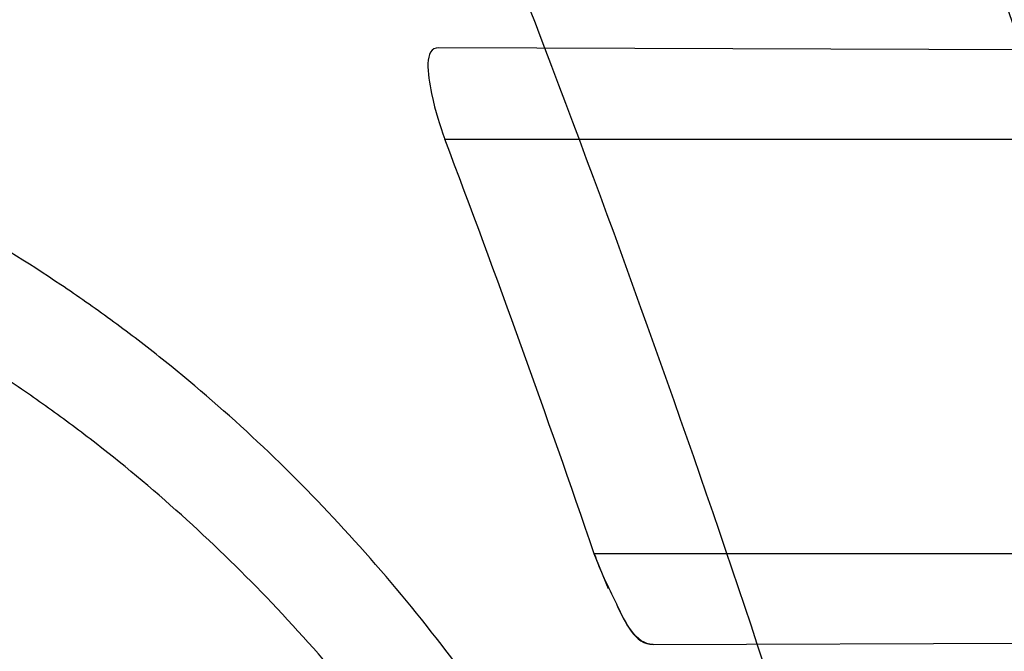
# Model space of a CAD drawing. Header units: millimetres. Extents: x 0 to 297, y 0 to 210.
# Tile 99 of 256: x 141.6951 to 141.7271, y 93.7242 to 93.7447. Entities that reach past the tile are written whole.
import ezdxf

# ---------------------------------------------------------------- set-up
doc = ezdxf.new("R2010")
doc.units = ezdxf.units.MM
doc.header["$LTSCALE"] = 16.335
doc.layers.get('0').update_dxf_attribs({"linetype": 'CONTINUOUS'})
for name, color, linetype in [('01_GLOBAL', 7, 'CONTINUOUS'), ('INTFCLR_1', 7, 'CONTINUOUS'), ('INTFCLR_144815', 7, 'CONTINUOUS')]:
    doc.layers.add(name, color=color, linetype=linetype)

msp = doc.modelspace()

# ---------------------------------------------------------------- linework, layer by layer
at = {"color": 7, "linetype": 'Continuous'}
msp.add_circle((142.5788034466, 92.2083412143), 3.42, dxfattribs=at)
at = {"color": 9, "linetype": 'Continuous'}
msp.add_arc((142.5788034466, 92.2083412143), 3.3761688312, 92.9674534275, 177.0325465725, dxfattribs=at)
at = {"layer": '01_GLOBAL', "color": 7, "linetype": 'Continuous'}
msp.add_circle((142.5788034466, 92.2083412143), 3.465, dxfattribs=at)
at = {"layer": 'INTFCLR_1', "color": 9, "linetype": 'Continuous'}
for p, q in [((141.740971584, 93.7437112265), (141.7087014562, 93.7438238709)), ((141.7089004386, 93.7408428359), (141.7419872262, 93.7408428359)), ((141.7465044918, 93.7273428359), (141.7137629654, 93.7273428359)), ((141.7156813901, 93.7243861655), (141.7474021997, 93.7244968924))]:
    msp.add_line(p, q, dxfattribs=at)
at = {"layer": 'INTFCLR_1', "color": 7, "linetype": 'Continuous'}
msp.add_line((141.7142271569, 93.7262027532), (141.7137629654, 93.7273428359), dxfattribs=at)
at = {"layer": 'INTFCLR_1', "color": 6, "linetype": 'Continuous'}
for centre, radius, start, end in [((141.273551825, 93.5765928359), 0.5431065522, 270, 90.00000002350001), ((141.273551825, 93.5765928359), 0.5161422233, 270, 90.00000002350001), ((141.273551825, 93.5765928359), 0.4693968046, 18.3537618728, 20.8695998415), ((141.2735619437, 93.5764137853), 0.4653563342, 18.9249921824, 20.6917467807)]:
    msp.add_arc(centre, radius, start, end, dxfattribs=at)
at = {"layer": 'INTFCLR_1', "color": 9, "linetype": 'Continuous'}
for start, end in [(20.8695998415, 24.2438267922), (15.0858372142, 18.3537618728)]:
    msp.add_arc((141.273551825, 93.5765928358), 0.4693968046, start, end, dxfattribs=at)
for points, knots in [([(141.7564146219, 93.4086508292), (141.7574831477, 93.41155839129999), (141.7595771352, 93.4174295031), (141.7635668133, 93.42933601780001), (141.7700402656, 93.45070775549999), (141.7760428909, 93.4757920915), (141.7800065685, 93.49821100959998), (141.7816728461, 93.5096585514), (141.7825328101, 93.5162796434), (141.7845176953, 93.5329021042), (141.7865801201, 93.56130459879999), (141.786249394, 93.5948145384), (141.7846909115, 93.6165304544), (141.783710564, 93.6265576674), (141.7829887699, 93.6332267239), (141.7807586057, 93.6512265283), (141.7756949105, 93.6800492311), (141.7683980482, 93.70818923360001), (141.7631787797, 93.72489102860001), (141.7612158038, 93.7308650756), (141.7582294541, 93.7396651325), (141.7514922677, 93.75806300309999), (141.7398577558, 93.7850653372), (141.7266081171, 93.8105758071), (141.7173713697, 93.8262776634), (141.7130543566, 93.8332672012), (141.7101864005, 93.83782329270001), (141.7024300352, 93.84980584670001), (141.6894327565, 93.86819606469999), (141.6713790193, 93.8905837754), (141.6560874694, 93.9073650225), (141.64540551, 93.9180914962), (141.6394993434, 93.9237707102), (141.6313044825, 93.931429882), (141.6198341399, 93.9414587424), (141.6074179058, 93.951189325), (141.5999877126, 93.9564732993), (141.5969902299, 93.95850233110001), (141.595231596, 93.95966887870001), (141.5931919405, 93.96097975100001), (141.5909359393, 93.9623581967), (141.5889565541, 93.9634935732), (141.587260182, 93.9643827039), (141.5858677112, 93.96502951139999), (141.5847587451, 93.9654250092), (141.5839916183, 93.9656040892), (141.5833474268, 93.9655067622), (141.5832219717, 93.96490050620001), (141.5835311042, 93.9642303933), (141.5840679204, 93.963301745), (141.5849352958, 93.96213278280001), (141.5860911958, 93.9607075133), (141.587545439, 93.9590358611), (141.5892822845, 93.9571169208), (141.5909074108, 93.95536848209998), (141.5923395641, 93.9538455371), (141.5948337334, 93.9512100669), (141.5989725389, 93.94688354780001), (141.6073909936, 93.9380497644), (141.6165855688, 93.9281391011), (141.6249614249, 93.9186667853), (141.6301387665, 93.9126434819), (141.6384641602, 93.90275559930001), (141.6512098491, 93.88673181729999), (141.6679191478, 93.8634190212), (141.680013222, 93.8443873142), (141.6879313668, 93.83084055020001), (141.6933038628, 93.8213126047), (141.702572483, 93.8039212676), (141.7149508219, 93.7776586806), (141.7234902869, 93.75576266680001), (141.7274621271, 93.7444100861)], [0, 0, 0, 0, 0.0103790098, 0.0208837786, 0.0420711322, 0.08518383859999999, 0.1071959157, 0.1183352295, 0.1239409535, 0.1295662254, 0.1744257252, 0.2192335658, 0.2417179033, 0.2473538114, 0.2529901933, 0.2641930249, 0.3081221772, 0.3509242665, 0.3614865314, 0.3667493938, 0.3719931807, 0.3926229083, 0.4323809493, 0.4704125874, 0.488853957, 0.4934075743, 0.4979380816, 0.506891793, 0.541232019, 0.5733300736, 0.6031972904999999, 0.6172524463, 0.624045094, 0.6306497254, 0.6548348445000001, 0.6750681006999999, 0.6834748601, 0.6853777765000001, 0.68719583, 0.6905456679, 0.6935010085, 0.6960526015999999, 0.698191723, 0.6999112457, 0.7012080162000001, 0.7020916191, 0.7026257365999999, 0.703100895, 0.7038825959, 0.7050751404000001, 0.7066972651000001, 0.7087491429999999, 0.7112254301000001, 0.7141189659, 0.7174213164, 0.7192231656, 0.7211235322, 0.729579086, 0.7392841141, 0.7620097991, 0.7748694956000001, 0.7816475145, 0.7886215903, 0.818178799, 0.8502213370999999, 0.88468242, 0.8936821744, 0.9027945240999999, 0.9213302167, 0.9597016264, 1, 1, 1, 1]), ([(141.7358975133, 93.7436438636), (141.7318460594, 93.75494918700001), (141.7231341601, 93.77675420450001), (141.7105173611, 93.8028824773), (141.701072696, 93.8201805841), (141.6955966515, 93.82965989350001), (141.6875212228, 93.8431449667), (141.6751867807, 93.86208759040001), (141.6581544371, 93.8852759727), (141.6451671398, 93.9012055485), (141.6366834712, 93.91103453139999), (141.6314052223, 93.91702430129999), (141.6228646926, 93.9264441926), (141.613493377, 93.93629262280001), (141.6049081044, 93.9450718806), (141.6006923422, 93.9493632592), (141.5981418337, 93.9519877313), (141.5966958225, 93.9534819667), (141.5943954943, 93.9559082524), (141.5923320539, 93.9580569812), (141.5877441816, 93.9635930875), (141.589474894, 93.9635928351)], [0, 0, 0, 0, 0.1351411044, 0.2639657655, 0.326251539, 0.3568857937, 0.3871506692, 0.5031238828, 0.6110823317, 0.7107727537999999, 0.7343091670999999, 0.7571888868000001, 0.8006105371, 0.8773801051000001, 0.9101731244, 0.9387430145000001, 0.9451630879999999, 0.9512497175, 0.9624026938, 0.9805243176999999, 1, 1, 1, 1]), ([(141.589474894, 93.9635928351), (141.5901302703, 93.9635927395), (141.5934664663, 93.96227294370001), (141.5972968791, 93.9600325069), (141.6010154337, 93.95769364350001), (141.6028021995, 93.9565296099), (141.6058484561, 93.95450638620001), (141.6133970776, 93.94924141), (141.6260174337, 93.93955065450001), (141.6376862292, 93.9295595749), (141.6460232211, 93.9219302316), (141.6520280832, 93.91627713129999), (141.6628847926, 93.9056050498), (141.6784293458, 93.8889099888), (141.6967876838, 93.8666341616), (141.7100118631, 93.8483278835), (141.7179037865, 93.83639944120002), (141.7208202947, 93.8318664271), (141.7252087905, 93.8249149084), (141.734595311, 93.80930459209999), (141.748064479, 93.7839377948), (141.7598995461, 93.7570716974), (141.766753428, 93.7387640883), (141.7697904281, 93.7300101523), (141.7717861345, 93.7240691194), (141.7770905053, 93.7074658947), (141.7845086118, 93.67948795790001), (141.7896594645, 93.6508151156), (141.7919274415, 93.6329110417), (141.7926613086, 93.62627893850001), (141.793657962, 93.61630821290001), (141.795242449, 93.59471460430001), (141.7955788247, 93.5613875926), (141.7934815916, 93.5331432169), (141.7914638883, 93.5166159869), (141.7905895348, 93.51003151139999), (141.788895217, 93.4986462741), (141.7848639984, 93.4763451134), (141.7787596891, 93.4513974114), (141.7721799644, 93.4301501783), (141.768123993, 93.4183101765), (141.7659952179, 93.41247182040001), (141.7649089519, 93.40958046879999)], [0, 0, 0, 0, 0.0031306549, 0.0166311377, 0.0214593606, 0.0240790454, 0.0268205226, 0.0389267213, 0.0680356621, 0.1027866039, 0.1122691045, 0.1220183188, 0.1421809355, 0.1849822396, 0.2309158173, 0.2799873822, 0.2927706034, 0.2992370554, 0.3057353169, 0.3320403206, 0.3862319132, 0.4428084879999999, 0.4721383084, 0.4795908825, 0.487069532, 0.5020757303, 0.5628487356, 0.6251729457, 0.6410612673, 0.6490543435, 0.6570463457, 0.6889269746, 0.7524526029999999, 0.8160592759, 0.8240370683, 0.8319876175, 0.8477879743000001, 0.8790177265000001, 0.9402188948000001, 0.970317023, 0.9852457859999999, 1, 1, 1, 1]), ([(141.7253905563, 93.6877906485), (141.724973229, 93.6893901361), (141.7243076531, 93.6917758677), (141.7233398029, 93.6949255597), (141.7218420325, 93.6995075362), (141.71935493, 93.70610872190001), (141.7163531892, 93.7124181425), (141.7141387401, 93.7163786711), (141.7126401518, 93.71889539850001), (141.7099336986, 93.7230254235), (141.7056479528, 93.7283995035), (141.7011888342, 93.7325606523), (141.6980236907, 93.734972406), (141.695867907, 93.73648312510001), (141.6919530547, 93.73889649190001), (141.6859110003, 93.74171273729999), (141.6801357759, 93.7434979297), (141.6761363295, 93.74444243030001), (141.6733675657, 93.74502009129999), (141.6683827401, 93.7458769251), (141.6610182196, 93.74667350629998), (141.653474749, 93.74705854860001), (141.6480509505, 93.74718271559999), (141.6448667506, 93.74721970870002), (141.6399940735, 93.7472449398), (141.6326138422, 93.74717676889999), (141.6226920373, 93.74696573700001), (141.6160338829, 93.74678616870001), (141.6126829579, 93.7466869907)], [0, 0, 0, 0, 0.0346278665, 0.051871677, 0.0690216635, 0.135606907, 0.1994957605, 0.215141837, 0.2306514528, 0.2608466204, 0.3185308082, 0.3741944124, 0.3880448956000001, 0.4018755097, 0.4293241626, 0.4842905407, 0.5409817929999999, 0.5556132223, 0.5703744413, 0.6002237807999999, 0.6615312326, 0.7254044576, 0.7584008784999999, 0.7751754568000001, 0.7921112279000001, 0.8604747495, 0.9297738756, 1, 1, 1, 1]), ([(141.7274621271, 93.7444100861), (141.7315912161, 93.73260804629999), (141.7390893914, 93.7083558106), (141.7462276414, 93.6771830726), (141.7497519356, 93.6563636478), (141.7511690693, 93.6465420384), (141.7520562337, 93.63993331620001), (141.7542266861, 93.62172821), (141.7563129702, 93.5917074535), (141.7560193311, 93.56158016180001), (141.75492511, 93.5431617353), (141.7544248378, 93.53644044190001), (141.7535799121, 93.5264371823), (141.7512498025, 93.5051367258), (141.7458257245, 93.4730218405), (141.7391945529, 93.44635307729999), (141.7346932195, 93.43104762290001), (141.7328673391, 93.4250457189), (141.7295794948, 93.4147503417), (141.7226337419, 93.3948776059), (141.7115361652, 93.3677887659), (141.7001192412, 93.3445285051), (141.6927555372, 93.3309518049), (141.6900841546, 93.32616319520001), (141.6861147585, 93.3191771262), (141.6775648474, 93.3047783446), (141.6639972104, 93.28405809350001), (141.6473654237, 93.26144055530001), (141.6353721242, 93.2466858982), (141.6284582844, 93.2385874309), (141.6258517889, 93.2355648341), (141.6214530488, 93.2305373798), (141.6133270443, 93.2214911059), (141.6044845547, 93.2120682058), (141.5965053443, 93.2037254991), (141.5917239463, 93.1987068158), (141.5879282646, 93.1946089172), (141.5854794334, 93.19177211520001), (141.5841304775, 93.1899788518), (141.5835709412, 93.18902726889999), (141.5832318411, 93.1883445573), (141.5833749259, 93.1874561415), (141.5852684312, 93.18784244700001), (141.5873513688, 93.1888408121), (141.5911230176, 93.19087984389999), (141.5947207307, 93.1931715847), (141.5976748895, 93.1951401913), (141.5995705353, 93.1964436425), (141.602756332, 93.1986733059), (141.6078515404, 93.20240372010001), (141.6149715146, 93.20793848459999), (141.62561538, 93.21669735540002), (141.6351418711, 93.22524116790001), (141.6434777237, 93.2332353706), (141.649452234, 93.23913163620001), (141.6602195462, 93.2502334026), (141.6755659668, 93.26754542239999), (141.6935858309, 93.2905631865), (141.7064887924, 93.3094194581), (141.7141583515, 93.3216829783), (141.7169899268, 93.32634221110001), (141.721250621, 93.3334910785), (141.7303494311, 93.3495428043), (141.743335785, 93.375597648), (141.7522698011, 93.3973723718), (141.7564146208, 93.40865082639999)], [0, 0, 0, 0, 0.0419354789, 0.08505031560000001, 0.1071497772, 0.1127379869, 0.1183317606, 0.1295131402, 0.1742263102, 0.2191466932, 0.230445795, 0.2361065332, 0.241751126, 0.2641147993, 0.3079545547, 0.3508736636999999, 0.3561840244, 0.3614616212, 0.3719139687, 0.3924297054, 0.4320526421, 0.4700131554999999, 0.4792642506, 0.483852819, 0.4884035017, 0.5062126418, 0.5400088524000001, 0.5714206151, 0.6003317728, 0.6037560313, 0.6071340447, 0.6137178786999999, 0.6261602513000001, 0.6479155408, 0.6570536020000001, 0.6648783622, 0.6711643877, 0.6757843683, 0.6774462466, 0.6786751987, 0.6794900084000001, 0.6799813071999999, 0.6813020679, 0.6842478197, 0.6888651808, 0.6950795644, 0.6987591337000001, 0.70073729, 0.7027989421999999, 0.7117993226, 0.7219139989, 0.7330405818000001, 0.7580265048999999, 0.7648041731, 0.7717766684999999, 0.7861782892, 0.816667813, 0.8493175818, 0.8841610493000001, 0.8932352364, 0.8978283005, 0.9024468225, 0.9211469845, 0.9596997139, 1, 1, 1, 1]), ([(141.7229346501, 93.6870658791), (141.7225203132, 93.6885902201), (141.7218596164, 93.6908635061), (141.7209005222, 93.6938639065), (141.7194166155, 93.69823298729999), (141.7169546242, 93.7045300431), (141.7139955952, 93.7105420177), (141.7118172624, 93.71431676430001), (141.7103415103, 93.7167193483), (141.7076752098, 93.7206670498), (141.7034603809, 93.7258064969), (141.6990952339, 93.7297841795), (141.6959998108, 93.7320950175), (141.6938889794, 93.73354677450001), (141.6900556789, 93.73586962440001), (141.6841506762, 93.73858959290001), (141.6785147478, 93.7403304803), (141.6746112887, 93.7412595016), (141.6719096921, 93.74183220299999), (141.6670470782, 93.7426860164), (141.6598660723, 93.74350723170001), (141.6525099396, 93.74393946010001), (141.6472212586, 93.7441077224), (141.6441167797, 93.7441727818), (141.6393662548, 93.74424232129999), (141.632170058, 93.7442490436), (141.6224934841, 93.74414930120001), (141.6159991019, 93.74404697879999), (141.61273008, 93.74398991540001)], [0, 0, 0, 0, 0.0341067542, 0.0511005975, 0.068008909, 0.1337310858, 0.1969343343, 0.2124407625, 0.2278215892, 0.257805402, 0.3152480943, 0.3708921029, 0.3847695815, 0.3986396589, 0.4261925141, 0.481455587, 0.5385040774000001, 0.553232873, 0.5680896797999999, 0.5981246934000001, 0.6597952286, 0.7240152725, 0.7571801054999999, 0.774039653, 0.7910593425, 0.8597607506, 0.9294066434, 1, 1, 1, 1]), ([(141.5894748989, 93.1895928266), (141.5892979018, 93.1895928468), (141.5888645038, 93.1896782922), (141.5888868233, 93.190457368), (141.5893505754, 93.1912589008), (141.5901524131, 93.1924502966), (141.5913747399, 93.19393289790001), (141.5929802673, 93.19575471), (141.5949656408, 93.1978911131), (141.5971947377, 93.2002239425), (141.5996190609, 93.2027196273), (141.6031782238, 93.2063557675), (141.6105296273, 93.21384324), (141.6195432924, 93.22320786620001), (141.6278287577, 93.2322027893), (141.6323134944, 93.2372021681), (141.6349707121, 93.240207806), (141.642015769, 93.24825737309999), (141.6542358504, 93.2629238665), (141.6711890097, 93.2854196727), (141.6850238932, 93.3060388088), (141.6937443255, 93.3203727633), (141.6977917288, 93.32732574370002), (141.7005148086, 93.332090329), (141.7080176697, 93.34559306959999), (141.7196527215, 93.3687304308), (141.7309710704, 93.39569854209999), (141.7380553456, 93.41548603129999), (141.7414080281, 93.4257353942), (141.74326968, 93.43170979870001), (141.7478571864, 93.44693850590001), (141.754617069, 93.4734775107), (141.7601493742, 93.50545404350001), (141.7625257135, 93.5266628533), (141.7633872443, 93.5366215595), (141.7638973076, 93.5433123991), (141.7650129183, 93.56164671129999), (141.7653124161, 93.591641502), (141.7631848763, 93.6215275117), (141.7609722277, 93.63964749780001), (141.7600677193, 93.64622607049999), (141.758622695, 93.65600410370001), (141.7550282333, 93.6767350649), (141.7477475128, 93.7077732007), (141.7401050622, 93.7319029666), (141.7358975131, 93.7436438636)], [0, 0, 0, 0, 0.0008731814, 0.0017184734, 0.0032338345, 0.0055641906, 0.008732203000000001, 0.0127298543, 0.0175349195, 0.0231216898, 0.028646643, 0.0346996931, 0.0482229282, 0.0804128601, 0.09881585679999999, 0.1085510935, 0.1135452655, 0.1186072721, 0.1613234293, 0.207686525, 0.2575125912, 0.2837456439, 0.2904463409, 0.297201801, 0.3108185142, 0.3666506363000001, 0.4248611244, 0.4549770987, 0.470314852, 0.4780577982, 0.4858479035, 0.548777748, 0.6130125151, 0.6457681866, 0.6540348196, 0.6623247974, 0.6788712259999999, 0.7446474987, 0.8101274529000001, 0.8265054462, 0.8346996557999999, 0.8428862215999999, 0.8752668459, 0.9384715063, 1, 1, 1, 1])]:
    msp.add_open_spline(points, degree=3, knots=knots, dxfattribs=at)
at = {"layer": 'INTFCLR_1', "color": 6, "linetype": 'Continuous'}
for points, knots in [([(141.6277114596, 93.9635928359), (141.62722335, 93.9635928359), (141.6272941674, 93.9616186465), (141.6286240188, 93.9602168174), (141.6303773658, 93.9574436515), (141.6330579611, 93.9541787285), (141.636536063, 93.9498851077), (141.6409148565, 93.9446589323), (141.6460561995, 93.938503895), (141.6515635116, 93.9318371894), (141.6570035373, 93.92513003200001), (141.6620669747, 93.9187433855), (141.6667156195, 93.9127488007), (141.6709428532, 93.907173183), (141.6747632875, 93.9020253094), (141.678203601, 93.89729346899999), (141.6812975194, 93.892957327), (141.684076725, 93.8889918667), (141.6865629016, 93.8853864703), (141.6887839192, 93.8821174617), (141.6907670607, 93.879157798), (141.6925435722, 93.87647309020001), (141.6941233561, 93.874058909), (141.6955259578, 93.8718932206), (141.6967707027, 93.86995357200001), (141.6978866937, 93.8681999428), (141.6988796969, 93.86662771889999), (141.6997620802, 93.86522135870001), (141.7005836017, 93.8639042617), (141.7014128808, 93.86256652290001), (141.7023097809, 93.86111046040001), (141.7032931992, 93.8595026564), (141.7043734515, 93.85772284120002), (141.7055619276, 93.8557478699), (141.706875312, 93.8535443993), (141.7083246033, 93.8510862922), (141.7099237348, 93.84834019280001), (141.7116817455, 93.8452798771), (141.7136163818, 93.8418602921), (141.7157436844, 93.8380349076), (141.7180830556, 93.833744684), (141.7206593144, 93.82891480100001), (141.7234900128, 93.82347305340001), (141.726590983, 93.8173359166), (141.7299816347, 93.810401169), (141.7336899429, 93.8025259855), (141.7377398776, 93.7935382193), (141.7421529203, 93.78321811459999), (141.7469453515, 93.7713014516), (141.7521299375, 93.7574106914), (141.7576364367, 93.74122679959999), (141.7631009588, 93.7231958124), (141.7681397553, 93.7040775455), (141.7724835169, 93.68473862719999), (141.7760959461, 93.6653468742), (141.7789762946, 93.645979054), (141.7811396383, 93.6266321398), (141.78259316, 93.6073517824), (141.7833500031, 93.5881192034), (141.7834187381, 93.5689647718), (141.782807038, 93.54987085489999), (141.7815194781, 93.5308399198), (141.7795595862, 93.51188722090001), (141.7769236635, 93.4929746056), (141.7736112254, 93.47412732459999), (141.7696058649, 93.4553044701), (141.7649044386, 93.43652991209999), (141.7595680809, 93.41806413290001), (141.7539109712, 93.4008043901), (141.7483372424, 93.3854818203), (141.7431614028, 93.3723954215), (141.7384031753, 93.3611505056), (141.7340415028, 93.3514143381), (141.7300563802, 93.34293319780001), (141.7264192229, 93.3354991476), (141.7231040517, 93.3289574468), (141.7200858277, 93.32318225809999), (141.7173473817, 93.3180790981), (141.7148681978, 93.3135654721), (141.7126227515, 93.30956018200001), (141.7105887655, 93.305996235), (141.7087453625, 93.3028169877), (141.7070795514, 93.29998482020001), (141.705579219, 93.29746570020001), (141.7042282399, 93.2952218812), (141.7030062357, 93.2932118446), (141.701896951, 93.29140311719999), (141.7008702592, 93.2897422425), (141.6998448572, 93.28809591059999), (141.698741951, 93.2863382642), (141.697495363, 93.2843681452), (141.6960930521, 93.28217288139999), (141.6945138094, 93.27972619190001), (141.6927331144, 93.2769994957), (141.6907308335, 93.2739717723), (141.6884841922, 93.27062245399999), (141.6859642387, 93.26692415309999), (141.6831423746, 93.2628508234), (141.6799866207, 93.2583791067), (141.6764721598, 93.2534967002), (141.6725652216, 93.248182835), (141.668231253, 93.2424190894), (141.6634587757, 93.2362207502), (141.6582464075, 93.2296072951), (141.6526341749, 93.2226555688), (141.646910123, 93.21570810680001), (141.6415439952, 93.20927720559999), (141.6369559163, 93.20380754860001), (141.633315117, 93.19932400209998), (141.6305101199, 93.19592415), (141.6286771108, 93.1930397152), (141.6273060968, 93.1916061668), (141.6272194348, 93.1895928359), (141.6277114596, 93.1895928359)], [0, 0, 0, 0, 0.0017146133, 0.0041239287, 0.0077631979, 0.0127375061, 0.019147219, 0.0271011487, 0.0367138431, 0.0473099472, 0.0574795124, 0.0670486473, 0.07593967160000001, 0.0841262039, 0.0916267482, 0.0984583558, 0.1046766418, 0.1103381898, 0.1154683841, 0.1200606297, 0.1242209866, 0.1279830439, 0.1313690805, 0.1343557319, 0.1370466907, 0.1394649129, 0.141657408, 0.1435788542, 0.1452969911, 0.147110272, 0.1491076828, 0.1513042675, 0.1537308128, 0.1564212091, 0.1594011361, 0.1627417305, 0.1664450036, 0.1705638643, 0.1751393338, 0.1802462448, 0.1859394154, 0.1923045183, 0.1994748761, 0.2074861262, 0.2164579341, 0.2265900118, 0.2380620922, 0.2510852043, 0.2660147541, 0.2831767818, 0.3031618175, 0.3260557, 0.3493456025, 0.3725974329, 0.3956655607, 0.4186206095, 0.4413650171, 0.4640353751, 0.4865253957, 0.5089623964, 0.531306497, 0.5536180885, 0.5759523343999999, 0.598223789, 0.6206818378, 0.6431588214, 0.6658101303, 0.6886542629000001, 0.710664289, 0.7296002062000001, 0.7459208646, 0.7600932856, 0.7724882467, 0.7833944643, 0.793008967, 0.8015592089, 0.8091555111, 0.8158987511, 0.8219029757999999, 0.8272448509, 0.832028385, 0.8363175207, 0.8401542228, 0.8435703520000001, 0.8466171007, 0.8493545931, 0.8518335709, 0.8540704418, 0.8562135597, 0.8586467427, 0.8613594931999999, 0.864403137, 0.8677972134, 0.87158895, 0.8758429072, 0.8805481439, 0.8857559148, 0.8915631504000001, 0.8979547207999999, 0.9049814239, 0.9126947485, 0.9211229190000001, 0.9303127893, 0.9401736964, 0.9507020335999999, 0.9616958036, 0.9717974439, 0.9801138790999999, 0.9868020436, 0.9920080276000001, 0.9957951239, 0.9982716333, 1, 1, 1, 1]), ([(141.6277114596, 93.1895928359), (141.628171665, 93.1895928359), (141.6293857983, 93.19006169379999), (141.6315047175, 93.19118839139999), (141.6344755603, 93.1931057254), (141.6382959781, 93.1958294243), (141.6430293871, 93.1994736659), (141.6486619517, 93.204090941), (141.6548706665, 93.2094848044), (141.6611699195, 93.2152477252), (141.6671157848, 93.2209450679), (141.6725640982, 93.22637349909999), (141.6775235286, 93.2314965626), (141.6820174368, 93.23628843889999), (141.6860792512, 93.24074344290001), (141.6897364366, 93.2448601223), (141.6930192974, 93.248641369), (141.695970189, 93.25211257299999), (141.6986132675, 93.2552811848), (141.7009775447, 93.25816358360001), (141.7030883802, 93.2607771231), (141.7049778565, 93.2631493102), (141.7066938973, 93.26533073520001), (141.7083843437, 93.267503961), (141.7101852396, 93.2698473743), (141.7120971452, 93.2723692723), (141.7139888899, 93.2749001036), (141.7158471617, 93.2774191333), (141.7177807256, 93.2800762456), (141.719921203, 93.2830619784), (141.7223135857, 93.2864552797), (141.7249869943, 93.2903210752), (141.7279695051, 93.29472983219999), (141.7312859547, 93.2997545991), (141.7349620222, 93.3054853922), (141.739037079, 93.3120481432), (141.7435494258, 93.3195877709), (141.7485344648, 93.32828125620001), (141.7540294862, 93.3383627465), (141.760066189, 93.3501066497), (141.766684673, 93.36392390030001), (141.7737557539, 93.3800111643), (141.780825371, 93.39786298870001), (141.7874356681, 93.4166847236), (141.7933066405, 93.4357633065), (141.7983875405, 93.454912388), (141.8026952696, 93.4741114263), (141.8062277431, 93.4932588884), (141.8090134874, 93.5124067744), (141.811058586, 93.53147350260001), (141.8123825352, 93.5504894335), (141.8129971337, 93.5694357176), (141.8129122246, 93.5883156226), (141.8121342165, 93.6071403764), (141.8106673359, 93.62589803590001), (141.8085112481, 93.6445966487), (141.8056642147, 93.6632334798), (141.8021262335, 93.68178000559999), (141.7978831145, 93.7002777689), (141.7929277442, 93.71870359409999), (141.7872355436, 93.7370788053), (141.7808222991, 93.75530999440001), (141.7739442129, 93.77270942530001), (141.7670434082, 93.78846903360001), (141.7605810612, 93.8020326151), (141.7546880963, 93.8135696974), (141.7493295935, 93.823472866), (141.7444701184, 93.8320171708), (141.7400702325, 93.83943301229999), (141.7360941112, 93.8458959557), (141.7325006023, 93.8515538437), (141.7292596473, 93.8565142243), (141.726339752, 93.8608753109), (141.7237187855, 93.86470654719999), (141.7213647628, 93.8680818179), (141.7192605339, 93.87104888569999), (141.717372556, 93.87367216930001), (141.7156764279, 93.8759981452), (141.7140548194, 93.87819543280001), (141.7123690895, 93.88045363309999), (141.7105117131, 93.88291035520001), (141.7085985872, 93.8854056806), (141.7066793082, 93.8878747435), (141.7047357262, 93.8903431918), (141.7026024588, 93.8930148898), (141.7002196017, 93.8959525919), (141.69755058, 93.8991866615), (141.6945697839, 93.9027308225), (141.6912418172, 93.90660370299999), (141.6875371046, 93.9108152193), (141.6834171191, 93.91537787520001), (141.6788518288, 93.92028969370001), (141.6738154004, 93.9255385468), (141.6682758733, 93.9311042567), (141.6622344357, 93.93693821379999), (141.6557918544, 93.9428789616), (141.6493931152, 93.94847737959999), (141.6435362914, 93.95331061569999), (141.6386043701, 93.9571286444), (141.6346411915, 93.9599686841), (141.6315795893, 93.9619541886), (141.6294126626, 93.96311226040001), (141.6281767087, 93.9635928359), (141.6277114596, 93.9635928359)], [0, 0, 0, 0, 0.0015510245, 0.0042404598, 0.008161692, 0.0134191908, 0.0200669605, 0.0282845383, 0.0379646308, 0.04778133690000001, 0.0570562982, 0.0657163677, 0.0737008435, 0.0810864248, 0.08785639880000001, 0.09401872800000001, 0.09964461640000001, 0.1047327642, 0.1093734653, 0.1135510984, 0.1172970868, 0.1206958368, 0.1237721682, 0.1266512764, 0.1299751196, 0.1337328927, 0.1373171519, 0.1406241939, 0.1442827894, 0.1483924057, 0.1530055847, 0.1582756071, 0.1642330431, 0.1709447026, 0.1785661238, 0.1871788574, 0.1969791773, 0.2081785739, 0.2209513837, 0.2356728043, 0.2526768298, 0.2725784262, 0.2948857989, 0.3173719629, 0.3397942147, 0.362144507, 0.3841260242, 0.4060931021, 0.4277499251, 0.4493238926, 0.4707068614, 0.4919794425, 0.5131973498, 0.5343237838, 0.5554641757, 0.5765947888, 0.5977467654, 0.6189899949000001, 0.6402145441, 0.6616941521, 0.6832817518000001, 0.7050322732, 0.7268136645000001, 0.7463228, 0.7630041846, 0.7774428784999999, 0.7899800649, 0.8009502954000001, 0.8105690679, 0.8190401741, 0.8265233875, 0.8331581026, 0.8390096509, 0.8442114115, 0.8488026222, 0.8528784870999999, 0.8564706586, 0.8596954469, 0.8625805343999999, 0.8656744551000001, 0.8691928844, 0.8729603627, 0.8762716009, 0.879732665, 0.8835489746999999, 0.8877941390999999, 0.8924809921, 0.8976810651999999, 0.9034017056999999, 0.9096904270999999, 0.916584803, 0.9241199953, 0.932290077, 0.9411002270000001, 0.9505839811, 0.960593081, 0.9706330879, 0.9792338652, 0.9861845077, 0.991642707, 0.9956806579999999, 0.9984319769, 1, 1, 1, 1]), ([(141.7087014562, 93.7438238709), (141.7081990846, 93.7438256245), (141.7084836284, 93.7420553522), (141.7087174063, 93.7413274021), (141.7089004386, 93.7408428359)], [0, 0, 0, 0, 0.4923520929, 1, 1, 1, 1])]:
    msp.add_open_spline(points, degree=3, knots=knots, dxfattribs=at)
at = {"layer": 'INTFCLR_1', "color": 7, "linetype": 'Continuous'}
msp.add_open_spline([(141.7137629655, 93.7273428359), (141.7139560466, 93.7267794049), (141.7144411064, 93.7258379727), (141.7150866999, 93.7243757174), (141.7156813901, 93.7243861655)], degree=3, knots=[0, 0, 0, 0, 0.5003419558, 1, 1, 1, 1], dxfattribs=at)
msp.add_open_spline([(141.7156813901, 93.7243861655), (141.7151132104, 93.7243841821), (141.7147716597, 93.7251253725), (141.7145221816, 93.72563585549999)], degree=3, dxfattribs=at)
at = {"layer": 'INTFCLR_144815', "color": 6, "linetype": 'Continuous'}
for radius in [0.5743020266, 0.5472855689]:
    msp.add_circle((141.273551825, 93.5765928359), radius, dxfattribs=at)
for radius, start, end in [(0.7917112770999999, 313.9937911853, 154.5150993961), (0.7647112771, 312.9543589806, 154.5144414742), (0.73941501, 282.2440355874, 71.2863570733), (0.5834285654, 308.490992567, 51.50900743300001), (0.6104450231, 316.9838592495, 43.0161407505), (0.5760164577, 313.9992414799, 46.00075850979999)]:
    msp.add_arc((141.273551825, 93.5765928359), radius, start, end, dxfattribs=at)
at = {"layer": 'INTFCLR_144815', "color": 9, "linetype": 'Continuous'}
for centre, radius, start, end in [((141.273551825, 93.5765928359), 0.7345008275, 292.4997540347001, 54.0964566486), ((141.2735550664, 93.5765943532), 0.6625959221, 292.4997540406, 54.09645665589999), ((141.2735749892, 93.5765983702), 0.6513931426, 311.2505121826, 48.7494878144), ((141.2735518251, 93.5765928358), 0.5937131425, 314.0862202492, 45.9137797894), ((141.273551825, 93.5765928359), 0.5795156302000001, 313.8592910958, 46.1407088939), ((141.273551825, 93.5765928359), 0.5757241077, 314.0319604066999, 45.9680396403)]:
    msp.add_arc(centre, radius, start, end, dxfattribs=at)
at = {"layer": 'INTFCLR_144815', "color": 6, "linetype": 'Continuous'}
for points, knots in [([(141.8173538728, 93.5765928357), (141.8173538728, 93.5794212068), (141.8173118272, 93.58507865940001), (141.8171225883, 93.5935644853), (141.8168070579, 93.60205032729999), (141.8163650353, 93.6105362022), (141.8157962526, 93.61902194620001), (141.8151003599, 93.62750751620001), (141.8142769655, 93.63599250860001), (141.8133255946, 93.64447672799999), (141.8122457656, 93.6529594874), (141.8110369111, 93.66144038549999), (141.8096985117, 93.66991834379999), (141.8082299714, 93.6783925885), (141.8066308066, 93.6868615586), (141.8049004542, 93.6953240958), (141.8030385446, 93.70377809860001), (141.80104466, 93.7122218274), (141.7989186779, 93.72065246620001), (141.7966604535, 93.7290675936), (141.7942702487, 93.73746360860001), (141.7917483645, 93.74583724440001), (141.789095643, 93.7541839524), (141.7863130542, 93.762499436), (141.7834022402, 93.7707781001), (141.7803651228, 93.77901440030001), (141.7772043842, 93.7872016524), (141.7739232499, 93.79533281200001), (141.7705257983, 93.8033998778), (141.767016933, 93.8113941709), (141.763402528, 93.81930619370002), (141.7596895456, 93.82712558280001), (141.7558861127, 93.83484115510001), (141.7520015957, 93.8424409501), (141.7480466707, 93.84991227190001), (141.744033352, 93.8572417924), (141.7399749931, 93.86441567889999), (141.7358862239, 93.87141979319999), (141.7317828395, 93.8782399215), (141.7276816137, 93.8848620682), (141.7236000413, 93.8912727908), (141.7195560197, 93.89745955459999), (141.7155674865, 93.9034110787), (141.7116520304, 93.9091176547), (141.7078264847, 93.9145714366), (141.7041065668, 93.91976662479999), (141.7005065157, 93.9246996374), (141.6970389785, 93.92936893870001), (141.6937149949, 93.93377478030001), (141.690544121, 93.9379188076), (141.6875338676, 93.941804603), (141.6846894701, 93.9454377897), (141.6820136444, 93.94882619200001), (141.6795073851, 93.95197874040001), (141.6771704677, 93.9549048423), (141.6750020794, 93.95761363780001), (141.6730008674, 93.9601140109), (141.6711651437, 93.962414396), (141.669493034, 93.9645226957), (141.6679826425, 93.96644604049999), (141.666632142, 93.9681910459), (141.6654391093, 93.9697636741), (141.6644023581, 93.97117020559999), (141.6635160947, 93.972414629), (141.6627882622, 93.97350604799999), (141.6621863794, 93.9744363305), (141.6617182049, 93.9753981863), (141.6610997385, 93.9761994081), (141.6615040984, 93.97708787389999), (141.6617698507, 93.97709267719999)], [0, 0, 0, 0, 0.0193136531, 0.0386315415, 0.05795820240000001, 0.0772974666, 0.0966541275, 0.1160313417, 0.1354339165, 0.1548642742, 0.1743271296, 0.1938240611, 0.2133596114, 0.2329339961, 0.2525510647, 0.2722100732, 0.2919141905, 0.3116608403, 0.3314519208, 0.351283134, 0.3711547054, 0.3910601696, 0.4109974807, 0.4309575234, 0.4509352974, 0.4709189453, 0.4908990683, 0.5108615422, 0.5307908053, 0.5506690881, 0.5704756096, 0.5901867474, 0.6097758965, 0.6292133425, 0.6484663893, 0.6674992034, 0.6862731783, 0.7047472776, 0.7228785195, 0.7406226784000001, 0.7579352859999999, 0.7747726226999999, 0.7910927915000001, 0.8068568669, 0.8220298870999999, 0.8365818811, 0.8504883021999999, 0.8637310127, 0.8762964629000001, 0.8881752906, 0.8993620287, 0.9098612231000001, 0.9196832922, 0.928844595, 0.9373624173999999, 0.9452545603, 0.952538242, 0.9592315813, 0.9653514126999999, 0.970913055, 0.9759307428, 0.980418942, 0.9843915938, 0.9878631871, 0.9908472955, 0.9933569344, 0.9954053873, 0.9981850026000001, 1, 1, 1, 1]), ([(141.6746009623, 93.1760929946), (141.6743294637, 93.1760979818), (141.6739346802, 93.1770195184), (141.6745467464, 93.1778388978), (141.6750158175, 93.17883374), (141.6756162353, 93.1797931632), (141.6763427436, 93.18091902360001), (141.6772268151, 93.1822020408), (141.6782605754, 93.1836515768), (141.6794495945, 93.1852715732), (141.6807951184, 93.18706860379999), (141.6822994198, 93.18904864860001), (141.6839649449, 93.1912193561), (141.6857956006, 93.1935906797), (141.6877946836, 93.1961725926), (141.6899625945, 93.1989721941), (141.6922956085, 93.2019921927), (141.6947877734, 93.2052332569), (141.6974360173, 93.20870055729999), (141.7002434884, 93.21240829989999), (141.7032142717, 93.2163732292), (141.7063442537, 93.22060254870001), (141.7096232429, 93.2250961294), (141.7130388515, 93.22985135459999), (141.7165811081, 93.2348694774), (141.7202374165, 93.2401484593), (141.7239937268, 93.2456843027), (141.7278347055, 93.251470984), (141.731743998, 93.2575005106), (141.735704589, 93.26376313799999), (141.7396991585, 93.2702476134), (141.7437104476, 93.2769414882), (141.7477216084, 93.28383147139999), (141.7517165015, 93.2909037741), (141.7556799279, 93.2981444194), (141.7595977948, 93.3055395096), (141.7634572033, 93.3130754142), (141.767246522, 93.3207389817), (141.7709553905, 93.32851766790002), (141.7745746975, 93.3363996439), (141.7780965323, 93.3443738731), (141.7815140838, 93.35243008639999), (141.7848215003, 93.3605586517), (141.7880144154, 93.3687521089), (141.7910827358, 93.3769863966), (141.7940232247, 93.38525192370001), (141.7968372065, 93.39355072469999), (141.7995279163, 93.40189302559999), (141.8020958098, 93.4102817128), (141.8045374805, 93.4187064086), (141.8068514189, 93.42716225), (141.8090350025, 93.4356385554), (141.811086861, 93.444127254), (141.8130074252, 93.4526268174), (141.8147973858, 93.4611370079), (141.8164574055, 93.4696578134), (141.8179878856, 93.4781882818), (141.8193889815, 93.4867260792), (141.8206608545, 93.49526836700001), (141.8218038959, 93.5038134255), (141.8228186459, 93.5123607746), (141.8237055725, 93.5209097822), (141.8244651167, 93.5294599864), (141.8250976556, 93.5380107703), (141.8256035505, 93.54656205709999), (141.825983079, 93.55511352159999), (141.8262364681, 93.5636652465), (141.8263638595, 93.57221696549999), (141.8263653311, 93.5807687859), (141.8262408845, 93.58932047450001), (141.825990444, 93.5978721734), (141.8256138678, 93.6064236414), (141.8251109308, 93.61497493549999), (141.8244813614, 93.6235256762), (141.8237248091, 93.6320757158), (141.8228408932, 93.64062454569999), (141.821829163, 93.64917180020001), (141.8206891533, 93.6577167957), (141.8194203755, 93.6662587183), (141.8180223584, 93.67479645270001), (141.8164946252, 93.6833288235), (141.8148367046, 93.6918545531), (141.8130483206, 93.7003713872), (141.8111294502, 93.708876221), (141.8090801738, 93.7173660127), (141.8069004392, 93.7258386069), (141.8045900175, 93.7342926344), (141.8021489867, 93.7427256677), (141.7995780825, 93.7511333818), (141.7968786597, 93.7595102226), (141.794052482, 93.76785030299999), (141.7911015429, 93.7761479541), (141.7880284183, 93.78439680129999), (141.7848363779, 93.7925896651), (141.7815294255, 93.8007186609), (141.7781123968, 93.8087751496), (141.7745910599, 93.8167496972), (141.7709722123, 93.8246320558), (141.7672637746, 93.83241116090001), (141.7634748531, 93.84007518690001), (141.7596157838, 93.8476116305), (141.7556981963, 93.85500733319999), (141.7517349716, 93.8622486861), (141.7477402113, 93.8693217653), (141.7437291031, 93.8762126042), (141.7397177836, 93.8829074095), (141.7357230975, 93.8893928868), (141.7317622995, 93.8956565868), (141.7278527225, 93.90168723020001), (141.7240113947, 93.9074750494), (141.7202546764, 93.9130120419), (141.7165979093, 93.9182921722), (141.7130551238, 93.92331147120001), (141.7096387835, 93.92806808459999), (141.7063596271, 93.93256220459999), (141.7032265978, 93.9367959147), (141.7002468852, 93.9407729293), (141.6974259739, 93.9444983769), (141.6947677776, 93.947978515), (141.6922747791, 93.9512204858), (141.689948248, 93.9542320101), (141.6877884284, 93.957021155), (141.6857947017, 93.9595961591), (141.6839658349, 93.96196516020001), (141.6823001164, 93.9641361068), (141.6807955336, 93.9661165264), (141.6794499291, 93.96791362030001), (141.6782609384, 93.9695336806), (141.6772266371, 93.97098359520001), (141.6763438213, 93.9722659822), (141.6756133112, 93.9733940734), (141.6750243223, 93.9743472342), (141.6745991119, 93.9751992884), (141.6741632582, 93.9759468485), (141.6741898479, 93.9770851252), (141.6746009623, 93.97709267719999)], [0, 0, 0, 0, 0.0009311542, 0.0023661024, 0.0034197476, 0.004708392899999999, 0.006238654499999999, 0.0080169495, 0.0100497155, 0.0123440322, 0.0149074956, 0.0177478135, 0.0208710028, 0.0242896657, 0.0280205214, 0.0320682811, 0.0364316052, 0.0411066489, 0.04608797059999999, 0.0513925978, 0.0570544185, 0.0630770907, 0.069434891, 0.0761294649, 0.08315356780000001, 0.09049758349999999, 0.0981493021, 0.1060937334, 0.1143137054, 0.1227901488, 0.1315025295, 0.1404294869, 0.1495493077, 0.1588404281, 0.1682819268, 0.1778537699, 0.1875370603, 0.197314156, 0.207168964, 0.217086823, 0.2270545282, 0.2370604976, 0.2470942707, 0.2571461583, 0.2672135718, 0.2772260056, 0.2872285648, 0.2972614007, 0.3072826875, 0.3173107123, 0.3273382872, 0.3373435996, 0.3473246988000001, 0.3572841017, 0.367223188, 0.3771444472, 0.387051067, 0.3969410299, 0.4068119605, 0.4166652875, 0.4265028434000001, 0.4363264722, 0.4461370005, 0.4559367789, 0.4657270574, 0.4755104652, 0.4852884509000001, 0.4950636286, 0.5048374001, 0.5146124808, 0.5243903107, 0.5341735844, 0.5439637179, 0.5537632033, 0.5635732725, 0.5733961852, 0.5832332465, 0.5930862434, 0.6029564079, 0.6128446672, 0.6227518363, 0.6326790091, 0.6426268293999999, 0.6525927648, 0.6625749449, 0.6725742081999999, 0.6825911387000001, 0.6926266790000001, 0.7026779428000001, 0.7127386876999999, 0.7228052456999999, 0.7328732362, 0.7429368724, 0.7529895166, 0.7630233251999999, 0.7730292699, 0.7829971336, 0.7929151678, 0.8027701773, 0.8125475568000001, 0.8222311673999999, 0.8318035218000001, 0.8412455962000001, 0.8505374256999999, 0.8596580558, 0.8685859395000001, 0.8772993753, 0.8857769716, 0.8939982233, 0.9019439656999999, 0.9095970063, 0.9169424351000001, 0.9239679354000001, 0.9306640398, 0.9370242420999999, 0.9430448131, 0.9487246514, 0.9540648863, 0.9590688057, 0.9637413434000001, 0.9680887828, 0.9721183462, 0.9758379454, 0.9792560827, 0.9823810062, 0.9852211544, 0.9877847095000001, 0.9900792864, 0.992112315, 0.993890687, 0.995421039, 0.9967097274, 0.9977633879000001, 0.9985900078, 1, 1, 1, 1]), ([(141.6367999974, 93.9635928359), (141.6364399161, 93.9635928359), (141.6363255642, 93.96223278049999), (141.6372569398, 93.961163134), (141.63838536, 93.9592337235), (141.640177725, 93.9569395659), (141.6424921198, 93.95397263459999), (141.6453817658, 93.950439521), (141.6488464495, 93.9462393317), (141.6528933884, 93.9413522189), (141.6575677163, 93.93566622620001), (141.6628623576, 93.9291331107), (141.6687637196, 93.92169221), (141.6752395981, 93.91329443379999), (141.6822044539, 93.9039472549), (141.6895907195, 93.89362696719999), (141.6972639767, 93.88240246), (141.7051198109, 93.8703058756), (141.7130153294, 93.8574437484), (141.7208404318, 93.84389146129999), (141.7284773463, 93.82976390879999), (141.7358420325, 93.8151435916), (141.7428534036, 93.8001349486), (141.7494631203, 93.78480120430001), (141.755622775, 93.7692287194), (141.7613102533, 93.75346066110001), (141.7665038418, 93.7375560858), (141.7711928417, 93.7215559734), (141.7753772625, 93.70547850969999), (141.7790480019, 93.6893825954), (141.7822197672, 93.6732368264), (141.7848866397, 93.6571045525), (141.7870606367, 93.6409506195), (141.7887417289, 93.6248260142), (141.7899368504, 93.6087188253), (141.7906506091, 93.59264376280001), (141.7908088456, 93.5819393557), (141.7908088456, 93.5765928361)], [0, 0, 0, 0, 0.0025344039, 0.005901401, 0.0109295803, 0.0177704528, 0.0265540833, 0.0373505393, 0.04991676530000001, 0.0648695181, 0.0820131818, 0.1017234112, 0.1240566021, 0.1488553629, 0.1763609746, 0.2060970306, 0.2381748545, 0.2720515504, 0.3076064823, 0.3443876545, 0.3821831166, 0.4206251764, 0.4595934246, 0.4987613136, 0.5381325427, 0.5774437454, 0.6167240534, 0.6558745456, 0.6947773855, 0.7336358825, 0.7720551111, 0.8105726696, 0.8487051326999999, 0.8867612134, 0.9246626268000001, 0.9623689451, 1, 1, 1, 1]), ([(141.6876600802, 93.9635928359), (141.6873876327, 93.9635928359), (141.6869901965, 93.9626640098), (141.6875708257, 93.9618304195), (141.6880138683, 93.96081402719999), (141.6885845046, 93.9598337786), (141.6892758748, 93.95868324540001), (141.6901180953, 93.95737211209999), (141.6911032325, 93.9558912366), (141.6922361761, 93.95423713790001), (141.693517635, 93.95240368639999), (141.6949495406, 93.9503850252), (141.696533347, 93.9481745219), (141.6982702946, 93.94576541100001), (141.7001613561, 93.9431504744), (141.702206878, 93.9403225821), (141.7044067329, 93.93727439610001), (141.7067598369, 93.9339990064), (141.7092643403, 93.9304896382), (141.7119171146, 93.9267403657), (141.7147138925, 93.9227459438), (141.7176489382, 93.9185023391), (141.7207150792, 93.9140067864), (141.7239035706, 93.9092581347), (141.7272041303, 93.90425699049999), (141.7306050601, 93.8990057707), (141.7340933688, 93.8935087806), (141.737654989, 93.8877721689), (141.7412750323, 93.881803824), (141.7449380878, 93.87561318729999), (141.7486285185, 93.8692110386), (141.7523307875, 93.8626091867), (141.7560297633, 93.8558201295), (141.759710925, 93.848856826), (141.7633605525, 93.841732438), (141.7669658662, 93.83446010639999), (141.7705151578, 93.82705267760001), (141.7739978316, 93.81952255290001), (141.7774044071, 93.81188158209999), (141.7807265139, 93.8041409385), (141.7839568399, 93.7963110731), (141.7870890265, 93.7884017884), (141.7901177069, 93.7804219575), (141.7930382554, 93.77237995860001), (141.7958469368, 93.7642830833), (141.7985405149, 93.75613842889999), (141.8011165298, 93.74795190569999), (141.8035728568, 93.7397293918), (141.8059080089, 93.7314755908), (141.8081207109, 93.7231952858), (141.8102101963, 93.71489212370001), (141.8121758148, 93.70656992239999), (141.814017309, 93.698231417), (141.8157344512, 93.6898796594), (141.8173273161, 93.68151664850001), (141.8187959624, 93.67314474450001), (141.8201406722, 93.66476527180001), (141.8213616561, 93.6563800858), (141.8224592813, 93.6479900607), (141.823433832, 93.6395966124), (141.8242856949, 93.6312001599), (141.8250151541, 93.62280178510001), (141.8256225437, 93.6144016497), (141.8261081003, 93.60600059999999), (141.8264720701, 93.59759857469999), (141.826714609, 93.58919624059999), (141.8268358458, 93.5807934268), (141.8268358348, 93.5723907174), (141.8267145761, 93.56398791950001), (141.8264720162, 93.55558560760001), (141.8261080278, 93.5471836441), (141.8256224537, 93.5387826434), (141.8250150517, 93.5303826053), (141.8242855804, 93.5219843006), (141.823433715, 93.5135879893), (141.8224591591, 93.5051946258), (141.8213615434, 93.496804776), (141.8201405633, 93.4884196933), (141.818795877, 93.48004042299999), (141.8173272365, 93.4716685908), (141.8157344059, 93.4633057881), (141.8140172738, 93.4549540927), (141.8121758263, 93.4466158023), (141.8102102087, 93.43829360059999), (141.8081207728, 93.4299906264), (141.805908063, 93.4217102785), (141.8035729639, 93.4134566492), (141.801116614, 93.4052340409), (141.7985406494, 93.3970476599), (141.7958470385, 93.38890288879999), (141.7930384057, 93.3808061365), (141.7901178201, 93.3727640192), (141.7870891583, 93.3647842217), (141.7839569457, 93.3568748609), (141.7807266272, 93.34904500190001), (141.7774045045, 93.3413043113), (141.7739979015, 93.33366327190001), (141.7705152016, 93.3261330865), (141.7669658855, 93.3187256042), (141.7633605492, 93.3114532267), (141.759710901, 93.30432879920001), (141.7560297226, 93.2973654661), (141.7523307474, 93.29057641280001), (141.748628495, 93.2839745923), (141.7449380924, 93.2775724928), (141.7412750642, 93.27138190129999), (141.737655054, 93.2654136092), (141.7340934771, 93.2596770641), (141.7306052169, 93.25418014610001), (141.7272043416, 93.24892900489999), (141.7239038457, 93.2439279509), (141.7207154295, 93.2391794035), (141.7176493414, 93.23468391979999), (141.7147143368, 93.23044036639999), (141.7119175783, 93.226445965), (141.7092648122, 93.2226966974), (141.7067603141, 93.2191873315), (141.7044071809, 93.2159118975), (141.702207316, 93.21286369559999), (141.700161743, 93.2100357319), (141.6982706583, 93.2074207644), (141.6965336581, 93.2050115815), (141.6949498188, 93.2028010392), (141.6935178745, 93.2007823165), (141.6922363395, 93.1989487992), (141.691103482, 93.19729470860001), (141.6901178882, 93.1958135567), (141.6892769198, 93.1945030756), (141.6885816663, 93.193350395), (141.6880221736, 93.19237622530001), (141.6876198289, 93.19150727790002), (141.6872095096, 93.190741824), (141.687244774, 93.1895928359), (141.6876600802, 93.1895928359)], [0, 0, 0, 0, 0.0009748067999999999, 0.0024843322, 0.0035889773, 0.0049377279, 0.0065370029, 0.0083930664, 0.0105121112, 0.0129009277, 0.0155662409, 0.0185155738, 0.0217561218, 0.0252958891, 0.029142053, 0.0333024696, 0.0377835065, 0.0425919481, 0.0477324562, 0.0532095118, 0.059024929, 0.0651792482, 0.071670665, 0.0784946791, 0.0856442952, 0.09310988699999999, 0.1008792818, 0.1089378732, 0.1172690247, 0.1258543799, 0.1346742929, 0.1437082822, 0.1529356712, 0.1623360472, 0.1718891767, 0.1815756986, 0.1913773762, 0.2012771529, 0.211259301, 0.2213094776, 0.2314148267, 0.2415638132, 0.2517458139, 0.2619526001, 0.2721754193, 0.2824085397, 0.2926450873, 0.3028812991, 0.3131119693, 0.3233349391, 0.3335463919, 0.3437455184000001, 0.3539296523, 0.3640990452, 0.3742517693, 0.3843890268, 0.3945097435, 0.4046157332, 0.4147062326, 0.4247836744, 0.4348478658, 0.4449015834, 0.4549448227, 0.4649806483, 0.4750093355, 0.4850340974, 0.4950553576, 0.5050763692, 0.5150976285, 0.5251223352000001, 0.5351510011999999, 0.5451866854, 0.5552299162, 0.5652834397, 0.5753475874, 0.5854247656, 0.5955152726, 0.6056208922, 0.6157416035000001, 0.6258785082, 0.6360313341, 0.6462002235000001, 0.6563845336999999, 0.6665832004, 0.6767949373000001, 0.6870173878, 0.6972484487, 0.7074841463, 0.7177211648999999, 0.7279537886, 0.7381770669, 0.7483834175, 0.7585658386, 0.7687147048, 0.7788200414, 0.7888703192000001, 0.7988525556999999, 0.8087524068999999, 0.8185541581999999, 0.8282407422, 0.8377939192, 0.8471943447, 0.8564217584, 0.8654556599, 0.8742755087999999, 0.8828608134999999, 0.8911918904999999, 0.8992503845, 0.907019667, 0.9144851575, 0.9216346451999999, 0.9284584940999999, 0.9349497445, 0.9411040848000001, 0.9469194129, 0.9523964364, 0.9575370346, 0.9623454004, 0.9668266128, 0.9709869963, 0.9748333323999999, 0.9783730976, 0.9816137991, 0.9845631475, 0.9872286, 0.9896174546, 0.9917366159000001, 0.9935927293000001, 0.995192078, 0.9965408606, 0.9976455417, 0.9985140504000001, 1, 1, 1, 1]), ([(141.8279920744, 93.5765928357), (141.8279920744, 93.57961106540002), (141.8279453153, 93.5856482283), (141.827734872, 93.5947032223), (141.8273840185, 93.6037574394), (141.8268925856, 93.61281042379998), (141.8262603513, 93.6218615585), (141.8254870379, 93.63091022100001), (141.8245723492, 93.63995544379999), (141.8235159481, 93.6489963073), (141.8223175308, 93.65803137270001), (141.8209767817, 93.6670592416), (141.8194934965, 93.6760778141), (141.8178674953, 93.6850850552), (141.8160988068, 93.6940780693), (141.8141875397, 93.7030540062), (141.8121341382, 93.7120089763), (141.8099392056, 93.72093909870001), (141.8076038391, 93.7298392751), (141.8051294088, 93.73870433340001), (141.8025179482, 93.7475277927), (141.7997719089, 93.7563029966), (141.7968945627, 93.76502200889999), (141.7938898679, 93.7736763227), (141.7907627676, 93.7822562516), (141.7875191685, 93.79075127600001), (141.7841661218, 93.79914982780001), (141.7807119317, 93.8074392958), (141.7771662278, 93.81560611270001), (141.773540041, 93.8236358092), (141.7698458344, 93.83151314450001), (141.7660975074, 93.83922225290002), (141.7623103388, 93.8467468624), (141.7585008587, 93.85407058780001), (141.7546866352, 93.86117730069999), (141.750885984, 93.8680515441), (141.7471176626, 93.8746788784), (141.743400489, 93.88104627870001), (141.7397529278, 93.8871425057), (141.7361926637, 93.8929584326), (141.7327361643, 93.8984873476), (141.7293986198, 93.9037246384), (141.7261938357, 93.90866760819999), (141.7231341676, 93.9133152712), (141.7202295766, 93.9176694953), (141.7174873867, 93.9217350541), (141.714912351, 93.92551930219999), (141.712507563, 93.92903072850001), (141.7102748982, 93.9322783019), (141.7082153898, 93.9352709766), (141.7063294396, 93.93801741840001), (141.7046169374, 93.9405260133), (141.7030776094, 93.9428040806), (141.7017103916, 93.944859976), (141.7005155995, 93.9466963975), (141.6994879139, 93.9483318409), (141.6986378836, 93.9497350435), (141.6979277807, 93.95102086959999), (141.6972633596, 93.9522383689), (141.6964914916, 93.9544142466), (141.697273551, 93.9544278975)], [0, 0, 0, 0, 0.0222571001, 0.0445186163, 0.0667890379, 0.0890723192, 0.1113729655, 0.1336940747, 0.1560397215, 0.1784119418, 0.2008143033, 0.2232471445, 0.2457129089, 0.2682100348, 0.2907394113, 0.3132970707, 0.3358817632, 0.358486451, 0.3811070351, 0.4037327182, 0.4263554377, 0.4489604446, 0.4715347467, 0.4940593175, 0.5165136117, 0.5388737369, 0.5611120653, 0.5831973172, 0.6050944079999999, 0.6267646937, 0.6481657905, 0.669252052, 0.6899749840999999, 0.7102837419, 0.7301263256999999, 0.7494508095, 0.7682064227, 0.7863443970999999, 0.8038198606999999, 0.8205929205, 0.8366293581, 0.851902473, 0.8663888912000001, 0.8800703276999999, 0.8929351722, 0.9049861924, 0.9162327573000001, 0.9266888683, 0.9363704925, 0.9452946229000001, 0.9534783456, 0.9609388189, 0.9676924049, 0.9737545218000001, 0.9791401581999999, 0.9838651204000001, 0.9879448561, 0.9913952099, 0.9942320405, 1, 1, 1, 1]), ([(141.8545562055, 93.5765928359), (141.8545562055, 93.58232985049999), (141.8543766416, 93.5938099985), (141.8535699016, 93.61102461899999), (141.8522225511, 93.6282339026), (141.8503317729, 93.6454332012), (141.8478929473, 93.66261608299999), (141.8449029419, 93.6797723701), (141.8413565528, 93.69688661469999), (141.83725221, 93.7139390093), (141.8325884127, 93.73090259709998), (141.8273701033, 93.7477437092), (141.8216049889, 93.76441833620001), (141.8153120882, 93.780873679), (141.8085173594, 93.79704301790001), (141.8012644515, 93.8128510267), (141.7936084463, 93.8282058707), (141.7856284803, 93.84300684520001), (141.777421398, 93.8571437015), (141.7691021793, 93.87050351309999), (141.7608023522, 93.8829802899), (141.7526596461, 93.8944793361), (141.7448116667, 93.9049307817), (141.7373791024, 93.9142903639), (141.7304690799, 93.9225506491), (141.7241547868, 93.92972697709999), (141.7184880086, 93.9358608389), (141.7134947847, 93.94100683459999), (141.7091846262, 93.9452247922), (141.7055514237, 93.94857992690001), (141.7025916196, 93.9511195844), (141.7002729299, 93.95292299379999), (141.69861852, 93.95398191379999), (141.6976418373, 93.954434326), (141.697273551, 93.9544278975)], [0, 0, 0, 0, 0.0408478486, 0.0817335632, 0.1226845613, 0.1637334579, 0.2049110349, 0.2462332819, 0.2877076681, 0.3293330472, 0.3710932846, 0.4129493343, 0.4548452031, 0.496691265, 0.5383653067, 0.5797017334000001, 0.6205048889, 0.6605076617, 0.6994062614, 0.7368735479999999, 0.7725477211, 0.8060862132, 0.8371823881, 0.8655946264, 0.8911736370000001, 0.9138533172, 0.9336464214, 0.9506270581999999, 0.9648988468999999, 0.9765861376, 0.9858149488, 0.9927059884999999, 0.9973773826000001, 1, 1, 1, 1])]:
    msp.add_open_spline(points, degree=3, knots=knots, dxfattribs=at)
at = {"layer": 'INTFCLR_144815', "color": 9, "linetype": 'Continuous'}
for points, knots in [([(141.7140713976, 93.97569982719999), (141.7138431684, 93.97550623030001), (141.7139951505, 93.9743565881), (141.7147929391, 93.97273919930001), (141.7163015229, 93.9700376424), (141.7185278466, 93.96660013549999), (141.7214490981, 93.962266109), (141.7243052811, 93.9581469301), (141.7268942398, 93.95443055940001), (141.7298434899, 93.95020189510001), (141.735690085, 93.9417938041), (141.7448453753, 93.9283505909), (141.7532702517, 93.9153275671), (141.7592085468, 93.90575993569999), (141.7634500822, 93.89879797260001), (141.7711113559, 93.8858450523), (141.7820546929, 93.8660766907), (141.7925484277, 93.84508267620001), (141.7997013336, 93.829460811), (141.8037938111, 93.8200803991), (141.8099724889, 93.8054302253), (141.8187673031, 93.7825818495), (141.8291486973, 93.7507135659), (141.8365545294, 93.7228456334), (141.8410124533, 93.70260315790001), (141.8433636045, 93.69067644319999), (141.8466773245, 93.67243252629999), (141.8506578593, 93.64456787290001), (141.8526756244, 93.6195737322), (141.8533025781, 93.6069424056)], [0, 0, 0, 0, 0.0022439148, 0.007012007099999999, 0.0145616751, 0.0248857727, 0.0379376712, 0.0536629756, 0.06249403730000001, 0.0718926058, 0.0923190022, 0.139277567, 0.1938351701, 0.208594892, 0.2237064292, 0.2549578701, 0.3214231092, 0.3930729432, 0.4308715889, 0.4502348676, 0.4698046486, 0.5500825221, 0.6337073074, 0.7209883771, 0.7661542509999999, 0.7890969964, 0.8121289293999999, 0.9051772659, 1, 1, 1, 1]), ([(141.8624418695, 93.6067324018), (141.861803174, 93.6192772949), (141.8597531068, 93.64410252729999), (141.8557097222, 93.67177169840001), (141.8523384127, 93.68988455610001), (141.8499523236, 93.7017292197), (141.8454176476, 93.7218329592), (141.8378919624, 93.749509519), (141.8273334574, 93.7811480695), (141.818403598, 93.80382765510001), (141.812123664, 93.8183658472), (141.8079651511, 93.82767871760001), (141.8006936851, 93.84318973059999), (141.7900265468, 93.86403004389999), (141.778905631, 93.8836433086), (141.7711222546, 93.896493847), (141.7668098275, 93.90339994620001), (141.7607741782, 93.91289591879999), (141.7522058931, 93.9258140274), (141.742904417, 93.93914789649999), (141.7369606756, 93.94748337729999), (141.7339609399, 93.9516763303), (141.7303177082, 93.9567735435), (141.7266062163, 93.9620026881), (141.7231829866, 93.9671409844), (141.7216462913, 93.96981792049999), (141.720828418, 93.9714083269), (141.7206675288, 93.9725537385), (141.7208941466, 93.9727424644)], [0, 0, 0, 0, 0.0945441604, 0.1873460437, 0.2103231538, 0.2332131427, 0.2782846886, 0.3654193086, 0.4489587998, 0.529211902, 0.5487834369, 0.5681546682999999, 0.6059759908, 0.6777110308, 0.7443035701, 0.7756315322, 0.7907861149, 0.80558492, 0.8603198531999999, 0.9074428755, 0.9279435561, 0.9373780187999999, 0.9462430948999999, 0.9751197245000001, 0.985468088, 0.9930239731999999, 0.9977802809, 1, 1, 1, 1])]:
    msp.add_open_spline(points, degree=3, knots=knots, dxfattribs=at)

doc.saveas('drawing.dxf')
